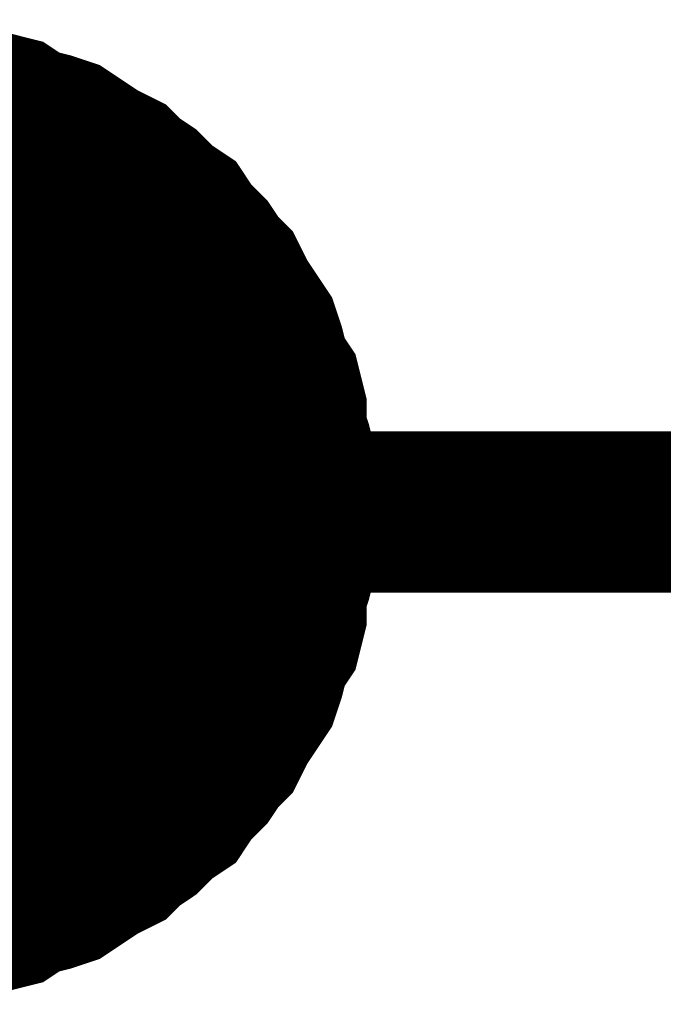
# Model space of a CAD drawing. Extents: x 0 to 17, y 0 to 11.
# Tile 6 of 49: x 3.21 to 3.2571, y 8.0639 to 8.1359. Entities that reach past the tile are written whole.
import ezdxf

# ---------------------------------------------------------------- set-up
doc = ezdxf.new("R2010")
doc.units = 0
doc.layers.add('SHEET', color=255, linetype='CONTINUOUS')

msp = doc.modelspace()

# ---------------------------------------------------------------- linework, layer by layer
at = {"layer": 'SHEET'}
for points, const_width in [([(3.20334, 8.130004), (3.204925, 8.129608), (3.206113, 8.129212), (3.207697, 8.129212), (3.209281, 8.128816), (3.210469, 8.128024), (3.212053, 8.127628), (3.213241, 8.127232), (3.214429, 8.12644), (3.215617, 8.125648), (3.217201, 8.124856), (3.217993, 8.124064), (3.219181, 8.123272), (3.220369, 8.122084), (3.221557, 8.121292), (3.222349, 8.120104), (3.223537, 8.118916), (3.224329, 8.117728), (3.225121, 8.116935), (3.225913, 8.115351), (3.226705, 8.114163), (3.227497, 8.112975), (3.227893, 8.111787), (3.228289, 8.110203), (3.229081, 8.109015), (3.229477, 8.107431), (3.229477, 8.105847), (3.229873, 8.104659), (3.230269, 8.103075), (3.230269, 8.10149), (3.230269, 8.099906)], 0.0118), ([(3.20334, 8.130004), (3.204925, 8.129608), (3.206113, 8.129212), (3.207697, 8.129212), (3.209281, 8.128816), (3.210469, 8.128024), (3.212053, 8.127628), (3.213241, 8.127232), (3.214429, 8.12644), (3.215617, 8.125648), (3.217201, 8.124856), (3.217993, 8.124064), (3.219181, 8.123272), (3.220369, 8.122084), (3.221557, 8.121292), (3.222349, 8.120104), (3.223537, 8.118916), (3.224329, 8.117728), (3.225121, 8.116935), (3.225913, 8.115351), (3.226705, 8.114163), (3.227497, 8.112975), (3.227893, 8.111787), (3.228289, 8.110203), (3.229081, 8.109015), (3.229477, 8.107431), (3.229477, 8.105847), (3.229873, 8.104659), (3.230269, 8.103075), (3.230269, 8.10149), (3.230269, 8.099906)], 0.0118), ([(3.20334, 8.130004), (3.204925, 8.129608), (3.206113, 8.129212), (3.207697, 8.129212), (3.209281, 8.128816), (3.210469, 8.128024), (3.212053, 8.127628), (3.213241, 8.127232), (3.214429, 8.12644), (3.215617, 8.125648), (3.217201, 8.124856), (3.217993, 8.124064), (3.219181, 8.123272), (3.220369, 8.122084), (3.221557, 8.121292), (3.222349, 8.120104), (3.223537, 8.118916), (3.224329, 8.117728), (3.225121, 8.116935), (3.225913, 8.115351), (3.226705, 8.114163), (3.227497, 8.112975), (3.227893, 8.111787), (3.228289, 8.110203), (3.229081, 8.109015), (3.229477, 8.107431), (3.229477, 8.105847), (3.229873, 8.104659), (3.230269, 8.103075), (3.230269, 8.10149), (3.230269, 8.099906)], 0.0118), ([(3.20334, 8.130004), (3.204925, 8.129608), (3.206113, 8.129212), (3.207697, 8.129212), (3.209281, 8.128816), (3.210469, 8.128024), (3.212053, 8.127628), (3.213241, 8.127232), (3.214429, 8.12644), (3.215617, 8.125648), (3.217201, 8.124856), (3.217993, 8.124064), (3.219181, 8.123272), (3.220369, 8.122084), (3.221557, 8.121292), (3.222349, 8.120104), (3.223537, 8.118916), (3.224329, 8.117728), (3.225121, 8.116935), (3.225913, 8.115351), (3.226705, 8.114163), (3.227497, 8.112975), (3.227893, 8.111787), (3.228289, 8.110203), (3.229081, 8.109015), (3.229477, 8.107431), (3.229477, 8.105847), (3.229873, 8.104659), (3.230269, 8.103075), (3.230269, 8.10149), (3.230269, 8.099906)], 0.0118), ([(3.20334, 8.130004), (3.204925, 8.129608), (3.206113, 8.129212), (3.207697, 8.129212), (3.209281, 8.128816), (3.210469, 8.128024), (3.212053, 8.127628), (3.213241, 8.127232), (3.214429, 8.12644), (3.215617, 8.125648), (3.217201, 8.124856), (3.217993, 8.124064), (3.219181, 8.123272), (3.220369, 8.122084), (3.221557, 8.121292), (3.222349, 8.120104), (3.223537, 8.118916), (3.224329, 8.117728), (3.225121, 8.116935), (3.225913, 8.115351), (3.226705, 8.114163), (3.227497, 8.112975), (3.227893, 8.111787), (3.228289, 8.110203), (3.229081, 8.109015), (3.229477, 8.107431), (3.229477, 8.105847), (3.229873, 8.104659), (3.230269, 8.103075), (3.230269, 8.10149), (3.230269, 8.099906)], 0.0118), ([(3.20334, 8.130004), (3.204925, 8.129608), (3.206113, 8.129212), (3.207697, 8.129212), (3.209281, 8.128816), (3.210469, 8.128024), (3.212053, 8.127628), (3.213241, 8.127232), (3.214429, 8.12644), (3.215617, 8.125648), (3.217201, 8.124856), (3.217993, 8.124064), (3.219181, 8.123272), (3.220369, 8.122084), (3.221557, 8.121292), (3.222349, 8.120104), (3.223537, 8.118916), (3.224329, 8.117728), (3.225121, 8.116935), (3.225913, 8.115351), (3.226705, 8.114163), (3.227497, 8.112975), (3.227893, 8.111787), (3.228289, 8.110203), (3.229081, 8.109015), (3.229477, 8.107431), (3.229477, 8.105847), (3.229873, 8.104659), (3.230269, 8.103075), (3.230269, 8.10149), (3.230269, 8.099906)], 0.0118), ([(3.20334, 8.130004), (3.204925, 8.129608), (3.206113, 8.129212), (3.207697, 8.129212), (3.209281, 8.128816), (3.210469, 8.128024), (3.212053, 8.127628), (3.213241, 8.127232), (3.214429, 8.12644), (3.215617, 8.125648), (3.217201, 8.124856), (3.217993, 8.124064), (3.219181, 8.123272), (3.220369, 8.122084), (3.221557, 8.121292), (3.222349, 8.120104), (3.223537, 8.118916), (3.224329, 8.117728), (3.225121, 8.116935), (3.225913, 8.115351), (3.226705, 8.114163), (3.227497, 8.112975), (3.227893, 8.111787), (3.228289, 8.110203), (3.229081, 8.109015), (3.229477, 8.107431), (3.229477, 8.105847), (3.229873, 8.104659), (3.230269, 8.103075), (3.230269, 8.10149), (3.230269, 8.099906)], 0.0118), ([(3.20334, 8.130004), (3.204925, 8.129608), (3.206113, 8.129212), (3.207697, 8.129212), (3.209281, 8.128816), (3.210469, 8.128024), (3.212053, 8.127628), (3.213241, 8.127232), (3.214429, 8.12644), (3.215617, 8.125648), (3.217201, 8.124856), (3.217993, 8.124064), (3.219181, 8.123272), (3.220369, 8.122084), (3.221557, 8.121292), (3.222349, 8.120104), (3.223537, 8.118916), (3.224329, 8.117728), (3.225121, 8.116935), (3.225913, 8.115351), (3.226705, 8.114163), (3.227497, 8.112975), (3.227893, 8.111787), (3.228289, 8.110203), (3.229081, 8.109015), (3.229477, 8.107431), (3.229477, 8.105847), (3.229873, 8.104659), (3.230269, 8.103075), (3.230269, 8.10149), (3.230269, 8.099906)], 0.0118), ([(3.20334, 8.130004), (3.204925, 8.129608), (3.206113, 8.129212), (3.207697, 8.129212), (3.209281, 8.128816), (3.210469, 8.128024), (3.212053, 8.127628), (3.213241, 8.127232), (3.214429, 8.12644), (3.215617, 8.125648), (3.217201, 8.124856), (3.217993, 8.124064), (3.219181, 8.123272), (3.220369, 8.122084), (3.221557, 8.121292), (3.222349, 8.120104), (3.223537, 8.118916), (3.224329, 8.117728), (3.225121, 8.116935), (3.225913, 8.115351), (3.226705, 8.114163), (3.227497, 8.112975), (3.227893, 8.111787), (3.228289, 8.110203), (3.229081, 8.109015), (3.229477, 8.107431), (3.229477, 8.105847), (3.229873, 8.104659), (3.230269, 8.103075), (3.230269, 8.10149), (3.230269, 8.099906)], 0.0118), ([(3.20334, 8.130004), (3.204925, 8.129608), (3.206113, 8.129212), (3.207697, 8.129212), (3.209281, 8.128816), (3.210469, 8.128024), (3.212053, 8.127628), (3.213241, 8.127232), (3.214429, 8.12644), (3.215617, 8.125648), (3.217201, 8.124856), (3.217993, 8.124064), (3.219181, 8.123272), (3.220369, 8.122084), (3.221557, 8.121292), (3.222349, 8.120104), (3.223537, 8.118916), (3.224329, 8.117728), (3.225121, 8.116935), (3.225913, 8.115351), (3.226705, 8.114163), (3.227497, 8.112975), (3.227893, 8.111787), (3.228289, 8.110203), (3.229081, 8.109015), (3.229477, 8.107431), (3.229477, 8.105847), (3.229873, 8.104659), (3.230269, 8.103075), (3.230269, 8.10149), (3.230269, 8.099906)], 0.0118), ([(3.20334, 8.130004), (3.204925, 8.129608), (3.206113, 8.129212), (3.207697, 8.129212), (3.209281, 8.128816), (3.210469, 8.128024), (3.212053, 8.127628), (3.213241, 8.127232), (3.214429, 8.12644), (3.215617, 8.125648), (3.217201, 8.124856), (3.217993, 8.124064), (3.219181, 8.123272), (3.220369, 8.122084), (3.221557, 8.121292), (3.222349, 8.120104), (3.223537, 8.118916), (3.224329, 8.117728), (3.225121, 8.116935), (3.225913, 8.115351), (3.226705, 8.114163), (3.227497, 8.112975), (3.227893, 8.111787), (3.228289, 8.110203), (3.229081, 8.109015), (3.229477, 8.107431), (3.229477, 8.105847), (3.229873, 8.104659), (3.230269, 8.103075), (3.230269, 8.10149), (3.230269, 8.099906)], 0.0118), ([(3.207697, 8.129212), (3.209281, 8.128816), (3.210469, 8.128024), (3.212053, 8.127628), (3.213241, 8.127232), (3.214429, 8.12644), (3.215617, 8.125648), (3.217201, 8.124856), (3.217993, 8.124064), (3.219181, 8.123272), (3.220369, 8.122084), (3.221557, 8.121292), (3.222349, 8.120104), (3.223537, 8.118916), (3.224329, 8.117728), (3.225121, 8.116935), (3.225913, 8.115351), (3.226705, 8.114163), (3.227497, 8.112975), (3.227893, 8.111787), (3.228289, 8.110203), (3.229081, 8.109015), (3.229477, 8.107431), (3.229477, 8.105847), (3.229873, 8.104659), (3.230269, 8.103075), (3.230269, 8.10149), (3.230269, 8.099906)], 0.0039), ([(3.207697, 8.129212), (3.209281, 8.128816), (3.210469, 8.128024), (3.212053, 8.127628), (3.213241, 8.127232), (3.214429, 8.12644), (3.215617, 8.125648), (3.217201, 8.124856), (3.217993, 8.124064), (3.219181, 8.123272), (3.220369, 8.122084), (3.221557, 8.121292), (3.222349, 8.120104), (3.223537, 8.118916), (3.224329, 8.117728), (3.225121, 8.116935), (3.225913, 8.115351), (3.226705, 8.114163), (3.227497, 8.112975), (3.227893, 8.111787), (3.228289, 8.110203), (3.229081, 8.109015), (3.229477, 8.107431), (3.229477, 8.105847), (3.229873, 8.104659), (3.230269, 8.103075), (3.230269, 8.10149), (3.230269, 8.099906)], 0.0039), ([(3.207697, 8.129212), (3.209281, 8.128816), (3.210469, 8.128024), (3.212053, 8.127628), (3.213241, 8.127232), (3.214429, 8.12644), (3.215617, 8.125648), (3.217201, 8.124856), (3.217993, 8.124064), (3.219181, 8.123272), (3.220369, 8.122084), (3.221557, 8.121292), (3.222349, 8.120104), (3.223537, 8.118916), (3.224329, 8.117728), (3.225121, 8.116935), (3.225913, 8.115351), (3.226705, 8.114163), (3.227497, 8.112975), (3.227893, 8.111787), (3.228289, 8.110203), (3.229081, 8.109015), (3.229477, 8.107431), (3.229477, 8.105847), (3.229873, 8.104659), (3.230269, 8.103075), (3.230269, 8.10149), (3.230269, 8.099906)], 0.0039), ([(3.207697, 8.129212), (3.209281, 8.128816), (3.210469, 8.128024), (3.212053, 8.127628), (3.213241, 8.127232), (3.214429, 8.12644), (3.215617, 8.125648), (3.217201, 8.124856), (3.217993, 8.124064), (3.219181, 8.123272), (3.220369, 8.122084), (3.221557, 8.121292), (3.222349, 8.120104), (3.223537, 8.118916), (3.224329, 8.117728), (3.225121, 8.116935), (3.225913, 8.115351), (3.226705, 8.114163), (3.227497, 8.112975), (3.227893, 8.111787), (3.228289, 8.110203), (3.229081, 8.109015), (3.229477, 8.107431), (3.229477, 8.105847), (3.229873, 8.104659), (3.230269, 8.103075), (3.230269, 8.10149), (3.230269, 8.099906)], 0.0039), ([(3.207697, 8.129212), (3.209281, 8.128816), (3.210469, 8.128024), (3.212053, 8.127628), (3.213241, 8.127232), (3.214429, 8.12644), (3.215617, 8.125648), (3.217201, 8.124856), (3.217993, 8.124064), (3.219181, 8.123272), (3.220369, 8.122084), (3.221557, 8.121292), (3.222349, 8.120104), (3.223537, 8.118916), (3.224329, 8.117728), (3.225121, 8.116935), (3.225913, 8.115351), (3.226705, 8.114163), (3.227497, 8.112975), (3.227893, 8.111787), (3.228289, 8.110203), (3.229081, 8.109015), (3.229477, 8.107431), (3.229477, 8.105847), (3.229873, 8.104659), (3.230269, 8.103075), (3.230269, 8.10149), (3.230269, 8.099906)], 0.0039), ([(3.207697, 8.129212), (3.209281, 8.128816), (3.210469, 8.128024), (3.212053, 8.127628), (3.213241, 8.127232), (3.214429, 8.12644), (3.215617, 8.125648), (3.217201, 8.124856), (3.217993, 8.124064), (3.219181, 8.123272), (3.220369, 8.122084), (3.221557, 8.121292), (3.222349, 8.120104), (3.223537, 8.118916), (3.224329, 8.117728), (3.225121, 8.116935), (3.225913, 8.115351), (3.226705, 8.114163), (3.227497, 8.112975), (3.227893, 8.111787), (3.228289, 8.110203), (3.229081, 8.109015), (3.229477, 8.107431), (3.229477, 8.105847), (3.229873, 8.104659), (3.230269, 8.103075), (3.230269, 8.10149), (3.230269, 8.099906)], 0.0039), ([(3.207697, 8.129212), (3.209281, 8.128816), (3.210469, 8.128024), (3.212053, 8.127628), (3.213241, 8.127232), (3.214429, 8.12644), (3.215617, 8.125648), (3.217201, 8.124856), (3.217993, 8.124064), (3.219181, 8.123272), (3.220369, 8.122084), (3.221557, 8.121292), (3.222349, 8.120104), (3.223537, 8.118916), (3.224329, 8.117728), (3.225121, 8.116935), (3.225913, 8.115351), (3.226705, 8.114163), (3.227497, 8.112975), (3.227893, 8.111787), (3.228289, 8.110203), (3.229081, 8.109015), (3.229477, 8.107431), (3.229477, 8.105847), (3.229873, 8.104659), (3.230269, 8.103075), (3.230269, 8.10149), (3.230269, 8.099906)], 0.0039), ([(3.207697, 8.129212), (3.209281, 8.128816), (3.210469, 8.128024), (3.212053, 8.127628), (3.213241, 8.127232), (3.214429, 8.12644), (3.215617, 8.125648), (3.217201, 8.124856), (3.217993, 8.124064), (3.219181, 8.123272), (3.220369, 8.122084), (3.221557, 8.121292), (3.222349, 8.120104), (3.223537, 8.118916), (3.224329, 8.117728), (3.225121, 8.116935), (3.225913, 8.115351), (3.226705, 8.114163), (3.227497, 8.112975), (3.227893, 8.111787), (3.228289, 8.110203), (3.229081, 8.109015), (3.229477, 8.107431), (3.229477, 8.105847), (3.229873, 8.104659), (3.230269, 8.103075), (3.230269, 8.10149), (3.230269, 8.099906)], 0.0039), ([(3.207697, 8.129212), (3.209281, 8.128816), (3.210469, 8.128024), (3.212053, 8.127628), (3.213241, 8.127232), (3.214429, 8.12644), (3.215617, 8.125648), (3.217201, 8.124856), (3.217993, 8.124064), (3.219181, 8.123272), (3.220369, 8.122084), (3.221557, 8.121292), (3.222349, 8.120104), (3.223537, 8.118916), (3.224329, 8.117728), (3.225121, 8.116935), (3.225913, 8.115351), (3.226705, 8.114163), (3.227497, 8.112975), (3.227893, 8.111787), (3.228289, 8.110203), (3.229081, 8.109015), (3.229477, 8.107431), (3.229477, 8.105847), (3.229873, 8.104659), (3.230269, 8.103075), (3.230269, 8.10149), (3.230269, 8.099906)], 0.0039), ([(3.207697, 8.129212), (3.209281, 8.128816), (3.210469, 8.128024), (3.212053, 8.127628), (3.213241, 8.127232), (3.214429, 8.12644), (3.215617, 8.125648), (3.217201, 8.124856), (3.217993, 8.124064), (3.219181, 8.123272), (3.220369, 8.122084), (3.221557, 8.121292), (3.222349, 8.120104), (3.223537, 8.118916), (3.224329, 8.117728), (3.225121, 8.116935), (3.225913, 8.115351), (3.226705, 8.114163), (3.227497, 8.112975), (3.227893, 8.111787), (3.228289, 8.110203), (3.229081, 8.109015), (3.229477, 8.107431), (3.229477, 8.105847), (3.229873, 8.104659), (3.230269, 8.103075), (3.230269, 8.10149), (3.230269, 8.099906)], 0.0039), ([(3.207697, 8.129212), (3.209281, 8.128816), (3.210469, 8.128024), (3.212053, 8.127628), (3.213241, 8.127232), (3.214429, 8.12644), (3.215617, 8.125648), (3.217201, 8.124856), (3.217993, 8.124064), (3.219181, 8.123272), (3.220369, 8.122084), (3.221557, 8.121292), (3.222349, 8.120104), (3.223537, 8.118916), (3.224329, 8.117728), (3.225121, 8.116935), (3.225913, 8.115351), (3.226705, 8.114163), (3.227497, 8.112975), (3.227893, 8.111787), (3.228289, 8.110203), (3.229081, 8.109015), (3.229477, 8.107431), (3.229477, 8.105847), (3.229873, 8.104659), (3.230269, 8.103075), (3.230269, 8.10149), (3.230269, 8.099906)], 0.0039), ([(3.400554, 8.099906), (3.200172, 8.099906)], 0.0118), ([(3.230269, 8.099906), (3.230269, 8.098322), (3.230269, 8.096738), (3.229873, 8.095154), (3.229477, 8.093966), (3.229477, 8.092382), (3.229081, 8.090798), (3.228289, 8.08961), (3.227893, 8.088026), (3.227497, 8.086838), (3.226705, 8.085649), (3.225913, 8.084461), (3.225121, 8.082877), (3.224329, 8.082085), (3.223537, 8.080897), (3.222349, 8.079709), (3.221557, 8.078521), (3.220369, 8.077729), (3.219181, 8.076541), (3.217993, 8.075749), (3.217201, 8.074957), (3.215617, 8.074165), (3.214429, 8.073373), (3.213241, 8.072581), (3.212053, 8.072185), (3.210469, 8.071789), (3.209281, 8.070997), (3.207697, 8.070601), (3.206113, 8.070601), (3.204925, 8.070204), (3.20334, 8.069808)], 0.0118), ([(3.230269, 8.099906), (3.230269, 8.098322), (3.230269, 8.096738), (3.229873, 8.095154), (3.229477, 8.093966), (3.229477, 8.092382), (3.229081, 8.090798), (3.228289, 8.08961), (3.227893, 8.088026), (3.227497, 8.086838), (3.226705, 8.085649), (3.225913, 8.084461), (3.225121, 8.082877), (3.224329, 8.082085), (3.223537, 8.080897), (3.222349, 8.079709), (3.221557, 8.078521), (3.220369, 8.077729), (3.219181, 8.076541), (3.217993, 8.075749), (3.217201, 8.074957), (3.215617, 8.074165), (3.214429, 8.073373), (3.213241, 8.072581), (3.212053, 8.072185), (3.210469, 8.071789), (3.209281, 8.070997), (3.207697, 8.070601), (3.206113, 8.070601), (3.204925, 8.070204), (3.20334, 8.069808)], 0.0118), ([(3.230269, 8.099906), (3.230269, 8.098322), (3.230269, 8.096738), (3.229873, 8.095154), (3.229477, 8.093966), (3.229477, 8.092382), (3.229081, 8.090798), (3.228289, 8.08961), (3.227893, 8.088026), (3.227497, 8.086838), (3.226705, 8.085649), (3.225913, 8.084461), (3.225121, 8.082877), (3.224329, 8.082085), (3.223537, 8.080897), (3.222349, 8.079709), (3.221557, 8.078521), (3.220369, 8.077729), (3.219181, 8.076541), (3.217993, 8.075749), (3.217201, 8.074957), (3.215617, 8.074165), (3.214429, 8.073373), (3.213241, 8.072581), (3.212053, 8.072185), (3.210469, 8.071789), (3.209281, 8.070997), (3.207697, 8.070601), (3.206113, 8.070601), (3.204925, 8.070204), (3.20334, 8.069808)], 0.0118), ([(3.230269, 8.099906), (3.230269, 8.098322), (3.230269, 8.096738), (3.229873, 8.095154), (3.229477, 8.093966), (3.229477, 8.092382), (3.229081, 8.090798), (3.228289, 8.08961), (3.227893, 8.088026), (3.227497, 8.086838), (3.226705, 8.085649), (3.225913, 8.084461), (3.225121, 8.082877), (3.224329, 8.082085), (3.223537, 8.080897), (3.222349, 8.079709), (3.221557, 8.078521), (3.220369, 8.077729), (3.219181, 8.076541), (3.217993, 8.075749), (3.217201, 8.074957), (3.215617, 8.074165), (3.214429, 8.073373), (3.213241, 8.072581), (3.212053, 8.072185), (3.210469, 8.071789), (3.209281, 8.070997), (3.207697, 8.070601), (3.206113, 8.070601), (3.204925, 8.070204), (3.20334, 8.069808)], 0.0118), ([(3.230269, 8.099906), (3.230269, 8.098322), (3.230269, 8.096738), (3.229873, 8.095154), (3.229477, 8.093966), (3.229477, 8.092382), (3.229081, 8.090798), (3.228289, 8.08961), (3.227893, 8.088026), (3.227497, 8.086838), (3.226705, 8.085649), (3.225913, 8.084461), (3.225121, 8.082877), (3.224329, 8.082085), (3.223537, 8.080897), (3.222349, 8.079709), (3.221557, 8.078521), (3.220369, 8.077729), (3.219181, 8.076541), (3.217993, 8.075749), (3.217201, 8.074957), (3.215617, 8.074165), (3.214429, 8.073373), (3.213241, 8.072581), (3.212053, 8.072185), (3.210469, 8.071789), (3.209281, 8.070997), (3.207697, 8.070601), (3.206113, 8.070601), (3.204925, 8.070204), (3.20334, 8.069808)], 0.0118), ([(3.230269, 8.099906), (3.230269, 8.098322), (3.230269, 8.096738), (3.229873, 8.095154), (3.229477, 8.093966), (3.229477, 8.092382), (3.229081, 8.090798), (3.228289, 8.08961), (3.227893, 8.088026), (3.227497, 8.086838), (3.226705, 8.085649), (3.225913, 8.084461), (3.225121, 8.082877), (3.224329, 8.082085), (3.223537, 8.080897), (3.222349, 8.079709), (3.221557, 8.078521), (3.220369, 8.077729), (3.219181, 8.076541), (3.217993, 8.075749), (3.217201, 8.074957), (3.215617, 8.074165), (3.214429, 8.073373), (3.213241, 8.072581), (3.212053, 8.072185), (3.210469, 8.071789), (3.209281, 8.070997), (3.207697, 8.070601), (3.206113, 8.070601), (3.204925, 8.070204), (3.20334, 8.069808)], 0.0118), ([(3.230269, 8.099906), (3.230269, 8.098322), (3.230269, 8.096738), (3.229873, 8.095154), (3.229477, 8.093966), (3.229477, 8.092382), (3.229081, 8.090798), (3.228289, 8.08961), (3.227893, 8.088026), (3.227497, 8.086838), (3.226705, 8.085649), (3.225913, 8.084461), (3.225121, 8.082877), (3.224329, 8.082085), (3.223537, 8.080897), (3.222349, 8.079709), (3.221557, 8.078521), (3.220369, 8.077729), (3.219181, 8.076541), (3.217993, 8.075749), (3.217201, 8.074957), (3.215617, 8.074165), (3.214429, 8.073373), (3.213241, 8.072581), (3.212053, 8.072185), (3.210469, 8.071789), (3.209281, 8.070997), (3.207697, 8.070601), (3.206113, 8.070601), (3.204925, 8.070204), (3.20334, 8.069808)], 0.0118), ([(3.230269, 8.099906), (3.230269, 8.098322), (3.230269, 8.096738), (3.229873, 8.095154), (3.229477, 8.093966), (3.229477, 8.092382), (3.229081, 8.090798), (3.228289, 8.08961), (3.227893, 8.088026), (3.227497, 8.086838), (3.226705, 8.085649), (3.225913, 8.084461), (3.225121, 8.082877), (3.224329, 8.082085), (3.223537, 8.080897), (3.222349, 8.079709), (3.221557, 8.078521), (3.220369, 8.077729), (3.219181, 8.076541), (3.217993, 8.075749), (3.217201, 8.074957), (3.215617, 8.074165), (3.214429, 8.073373), (3.213241, 8.072581), (3.212053, 8.072185), (3.210469, 8.071789), (3.209281, 8.070997), (3.207697, 8.070601), (3.206113, 8.070601), (3.204925, 8.070204), (3.20334, 8.069808)], 0.0118), ([(3.230269, 8.099906), (3.230269, 8.098322), (3.230269, 8.096738), (3.229873, 8.095154), (3.229477, 8.093966), (3.229477, 8.092382), (3.229081, 8.090798), (3.228289, 8.08961), (3.227893, 8.088026), (3.227497, 8.086838), (3.226705, 8.085649), (3.225913, 8.084461), (3.225121, 8.082877), (3.224329, 8.082085), (3.223537, 8.080897), (3.222349, 8.079709), (3.221557, 8.078521), (3.220369, 8.077729), (3.219181, 8.076541), (3.217993, 8.075749), (3.217201, 8.074957), (3.215617, 8.074165), (3.214429, 8.073373), (3.213241, 8.072581), (3.212053, 8.072185), (3.210469, 8.071789), (3.209281, 8.070997), (3.207697, 8.070601), (3.206113, 8.070601), (3.204925, 8.070204), (3.20334, 8.069808)], 0.0118), ([(3.230269, 8.099906), (3.230269, 8.098322), (3.230269, 8.096738), (3.229873, 8.095154), (3.229477, 8.093966), (3.229477, 8.092382), (3.229081, 8.090798), (3.228289, 8.08961), (3.227893, 8.088026), (3.227497, 8.086838), (3.226705, 8.085649), (3.225913, 8.084461), (3.225121, 8.082877), (3.224329, 8.082085), (3.223537, 8.080897), (3.222349, 8.079709), (3.221557, 8.078521), (3.220369, 8.077729), (3.219181, 8.076541), (3.217993, 8.075749), (3.217201, 8.074957), (3.215617, 8.074165), (3.214429, 8.073373), (3.213241, 8.072581), (3.212053, 8.072185), (3.210469, 8.071789), (3.209281, 8.070997), (3.207697, 8.070601), (3.206113, 8.070601), (3.204925, 8.070204), (3.20334, 8.069808)], 0.0118), ([(3.230269, 8.099906), (3.230269, 8.098322), (3.230269, 8.096738), (3.229873, 8.095154), (3.229477, 8.093966), (3.229477, 8.092382), (3.229081, 8.090798), (3.228289, 8.08961), (3.227893, 8.088026), (3.227497, 8.086838), (3.226705, 8.085649), (3.225913, 8.084461), (3.225121, 8.082877), (3.224329, 8.082085), (3.223537, 8.080897), (3.222349, 8.079709), (3.221557, 8.078521), (3.220369, 8.077729), (3.219181, 8.076541), (3.217993, 8.075749), (3.217201, 8.074957), (3.215617, 8.074165), (3.214429, 8.073373), (3.213241, 8.072581), (3.212053, 8.072185), (3.210469, 8.071789), (3.209281, 8.070997), (3.207697, 8.070601), (3.206113, 8.070601), (3.204925, 8.070204), (3.20334, 8.069808)], 0.0118), ([(3.230269, 8.099906), (3.230269, 8.099906), (3.230269, 8.099906), (3.230269, 8.099906), (3.230269, 8.099906), (3.230269, 8.099906), (3.230269, 8.099906), (3.230269, 8.099906), (3.230269, 8.099906), (3.230269, 8.099906), (3.230269, 8.099906), (3.230269, 8.099906), (3.230269, 8.099906), (3.230269, 8.099906), (3.230269, 8.099906), (3.230269, 8.099906), (3.230269, 8.099906), (3.230269, 8.099906), (3.230269, 8.099906), (3.230269, 8.099906), (3.230269, 8.099906), (3.230269, 8.099906), (3.230269, 8.099906), (3.230269, 8.099906), (3.230269, 8.099906), (3.230269, 8.099906), (3.230269, 8.099906), (3.230269, 8.099906), (3.230269, 8.099906), (3.230269, 8.099906), (3.230269, 8.099906), (3.230269, 8.099906), (3.230269, 8.099906)], 0.0118), ([(3.230269, 8.099906), (3.230269, 8.099906)], 0.0118), ([(3.230269, 8.099906), (3.230269, 8.099906), (3.230269, 8.099906), (3.230269, 8.099906), (3.230269, 8.099906), (3.230269, 8.099906), (3.230269, 8.099906), (3.230269, 8.099906), (3.230269, 8.099906), (3.230269, 8.099906), (3.230269, 8.099906), (3.230269, 8.099906), (3.230269, 8.099906), (3.230269, 8.099906), (3.230269, 8.099906), (3.230269, 8.099906), (3.230269, 8.099906), (3.230269, 8.099906), (3.230269, 8.099906), (3.230269, 8.099906), (3.230269, 8.099906), (3.230269, 8.099906), (3.230269, 8.099906), (3.230269, 8.099906), (3.230269, 8.099906), (3.230269, 8.099906), (3.230269, 8.099906), (3.230269, 8.099906), (3.230269, 8.099906), (3.230269, 8.099906), (3.230269, 8.099906), (3.230269, 8.099906), (3.230269, 8.099906)], 0.0118), ([(3.230269, 8.099906), (3.230269, 8.099906)], 0.0118), ([(3.230269, 8.099906), (3.230269, 8.099906), (3.230269, 8.099906), (3.230269, 8.099906), (3.230269, 8.099906), (3.230269, 8.099906), (3.230269, 8.099906), (3.230269, 8.099906), (3.230269, 8.099906), (3.230269, 8.099906), (3.230269, 8.099906), (3.230269, 8.099906), (3.230269, 8.099906), (3.230269, 8.099906), (3.230269, 8.099906), (3.230269, 8.099906), (3.230269, 8.099906), (3.230269, 8.099906), (3.230269, 8.099906), (3.230269, 8.099906), (3.230269, 8.099906), (3.230269, 8.099906), (3.230269, 8.099906), (3.230269, 8.099906), (3.230269, 8.099906), (3.230269, 8.099906), (3.230269, 8.099906), (3.230269, 8.099906), (3.230269, 8.099906), (3.230269, 8.099906), (3.230269, 8.099906), (3.230269, 8.099906), (3.230269, 8.099906)], 0.0118), ([(3.230269, 8.099906), (3.230269, 8.099906)], 0.0118), ([(3.230269, 8.099906), (3.230269, 8.099906), (3.230269, 8.099906), (3.230269, 8.099906), (3.230269, 8.099906), (3.230269, 8.099906), (3.230269, 8.099906), (3.230269, 8.099906), (3.230269, 8.099906), (3.230269, 8.099906), (3.230269, 8.099906), (3.230269, 8.099906), (3.230269, 8.099906), (3.230269, 8.099906), (3.230269, 8.099906), (3.230269, 8.099906), (3.230269, 8.099906), (3.230269, 8.099906), (3.230269, 8.099906), (3.230269, 8.099906), (3.230269, 8.099906), (3.230269, 8.099906), (3.230269, 8.099906), (3.230269, 8.099906), (3.230269, 8.099906), (3.230269, 8.099906), (3.230269, 8.099906), (3.230269, 8.099906), (3.230269, 8.099906), (3.230269, 8.099906), (3.230269, 8.099906), (3.230269, 8.099906), (3.230269, 8.099906)], 0.0118), ([(3.230269, 8.099906), (3.230269, 8.099906)], 0.0118), ([(3.230269, 8.099906), (3.230269, 8.099906), (3.230269, 8.099906), (3.230269, 8.099906), (3.230269, 8.099906), (3.230269, 8.099906), (3.230269, 8.099906), (3.230269, 8.099906), (3.230269, 8.099906), (3.230269, 8.099906), (3.230269, 8.099906), (3.230269, 8.099906), (3.230269, 8.099906), (3.230269, 8.099906), (3.230269, 8.099906), (3.230269, 8.099906), (3.230269, 8.099906), (3.230269, 8.099906), (3.230269, 8.099906), (3.230269, 8.099906), (3.230269, 8.099906), (3.230269, 8.099906), (3.230269, 8.099906), (3.230269, 8.099906), (3.230269, 8.099906), (3.230269, 8.099906), (3.230269, 8.099906), (3.230269, 8.099906), (3.230269, 8.099906), (3.230269, 8.099906), (3.230269, 8.099906), (3.230269, 8.099906), (3.230269, 8.099906)], 0.0118), ([(3.230269, 8.099906), (3.230269, 8.099906)], 0.0118), ([(3.230269, 8.099906), (3.230269, 8.099906), (3.230269, 8.099906), (3.230269, 8.099906), (3.230269, 8.099906), (3.230269, 8.099906), (3.230269, 8.099906), (3.230269, 8.099906), (3.230269, 8.099906), (3.230269, 8.099906), (3.230269, 8.099906), (3.230269, 8.099906), (3.230269, 8.099906), (3.230269, 8.099906), (3.230269, 8.099906), (3.230269, 8.099906), (3.230269, 8.099906), (3.230269, 8.099906), (3.230269, 8.099906), (3.230269, 8.099906), (3.230269, 8.099906), (3.230269, 8.099906), (3.230269, 8.099906), (3.230269, 8.099906), (3.230269, 8.099906), (3.230269, 8.099906), (3.230269, 8.099906), (3.230269, 8.099906), (3.230269, 8.099906), (3.230269, 8.099906), (3.230269, 8.099906), (3.230269, 8.099906), (3.230269, 8.099906)], 0.0118), ([(3.230269, 8.099906), (3.230269, 8.099906)], 0.0118), ([(3.230269, 8.099906), (3.230269, 8.099906), (3.230269, 8.099906), (3.230269, 8.099906), (3.230269, 8.099906), (3.230269, 8.099906), (3.230269, 8.099906), (3.230269, 8.099906), (3.230269, 8.099906), (3.230269, 8.099906), (3.230269, 8.099906), (3.230269, 8.099906), (3.230269, 8.099906), (3.230269, 8.099906), (3.230269, 8.099906), (3.230269, 8.099906), (3.230269, 8.099906), (3.230269, 8.099906), (3.230269, 8.099906), (3.230269, 8.099906), (3.230269, 8.099906), (3.230269, 8.099906), (3.230269, 8.099906), (3.230269, 8.099906), (3.230269, 8.099906), (3.230269, 8.099906), (3.230269, 8.099906), (3.230269, 8.099906), (3.230269, 8.099906), (3.230269, 8.099906), (3.230269, 8.099906), (3.230269, 8.099906), (3.230269, 8.099906)], 0.0118), ([(3.230269, 8.099906), (3.230269, 8.099906)], 0.0118), ([(3.230269, 8.099906), (3.230269, 8.099906), (3.230269, 8.099906), (3.230269, 8.099906), (3.230269, 8.099906), (3.230269, 8.099906), (3.230269, 8.099906), (3.230269, 8.099906), (3.230269, 8.099906), (3.230269, 8.099906), (3.230269, 8.099906), (3.230269, 8.099906), (3.230269, 8.099906), (3.230269, 8.099906), (3.230269, 8.099906), (3.230269, 8.099906), (3.230269, 8.099906), (3.230269, 8.099906), (3.230269, 8.099906), (3.230269, 8.099906), (3.230269, 8.099906), (3.230269, 8.099906), (3.230269, 8.099906), (3.230269, 8.099906), (3.230269, 8.099906), (3.230269, 8.099906), (3.230269, 8.099906), (3.230269, 8.099906), (3.230269, 8.099906), (3.230269, 8.099906), (3.230269, 8.099906), (3.230269, 8.099906), (3.230269, 8.099906)], 0.0118), ([(3.230269, 8.099906), (3.230269, 8.099906)], 0.0118), ([(3.230269, 8.099906), (3.230269, 8.099906), (3.230269, 8.099906), (3.230269, 8.099906), (3.230269, 8.099906), (3.230269, 8.099906), (3.230269, 8.099906), (3.230269, 8.099906), (3.230269, 8.099906), (3.230269, 8.099906), (3.230269, 8.099906), (3.230269, 8.099906), (3.230269, 8.099906), (3.230269, 8.099906), (3.230269, 8.099906), (3.230269, 8.099906), (3.230269, 8.099906), (3.230269, 8.099906), (3.230269, 8.099906), (3.230269, 8.099906), (3.230269, 8.099906), (3.230269, 8.099906), (3.230269, 8.099906), (3.230269, 8.099906), (3.230269, 8.099906), (3.230269, 8.099906), (3.230269, 8.099906), (3.230269, 8.099906), (3.230269, 8.099906), (3.230269, 8.099906), (3.230269, 8.099906), (3.230269, 8.099906), (3.230269, 8.099906)], 0.0118), ([(3.230269, 8.099906), (3.230269, 8.099906)], 0.0118), ([(3.230269, 8.099906), (3.230269, 8.099906), (3.230269, 8.099906), (3.230269, 8.099906), (3.230269, 8.099906), (3.230269, 8.099906), (3.230269, 8.099906), (3.230269, 8.099906), (3.230269, 8.099906), (3.230269, 8.099906), (3.230269, 8.099906), (3.230269, 8.099906), (3.230269, 8.099906), (3.230269, 8.099906), (3.230269, 8.099906), (3.230269, 8.099906), (3.230269, 8.099906), (3.230269, 8.099906), (3.230269, 8.099906), (3.230269, 8.099906), (3.230269, 8.099906), (3.230269, 8.099906), (3.230269, 8.099906), (3.230269, 8.099906), (3.230269, 8.099906), (3.230269, 8.099906), (3.230269, 8.099906), (3.230269, 8.099906), (3.230269, 8.099906), (3.230269, 8.099906), (3.230269, 8.099906), (3.230269, 8.099906), (3.230269, 8.099906)], 0.0118), ([(3.230269, 8.099906), (3.230269, 8.099906)], 0.0118), ([(3.230269, 8.099906), (3.230269, 8.099906), (3.230269, 8.099906), (3.230269, 8.099906), (3.230269, 8.099906), (3.230269, 8.099906), (3.230269, 8.099906), (3.230269, 8.099906), (3.230269, 8.099906), (3.230269, 8.099906), (3.230269, 8.099906), (3.230269, 8.099906), (3.230269, 8.099906), (3.230269, 8.099906), (3.230269, 8.099906), (3.230269, 8.099906), (3.230269, 8.099906), (3.230269, 8.099906), (3.230269, 8.099906), (3.230269, 8.099906), (3.230269, 8.099906), (3.230269, 8.099906), (3.230269, 8.099906), (3.230269, 8.099906), (3.230269, 8.099906), (3.230269, 8.099906), (3.230269, 8.099906), (3.230269, 8.099906), (3.230269, 8.099906), (3.230269, 8.099906), (3.230269, 8.099906), (3.230269, 8.099906), (3.230269, 8.099906)], 0.0118), ([(3.230269, 8.099906), (3.230269, 8.099906)], 0.0118), ([(3.230269, 8.099906), (3.230269, 8.098322), (3.230269, 8.096738), (3.229873, 8.095154), (3.229477, 8.093966), (3.229477, 8.092382), (3.229081, 8.090798), (3.228289, 8.08961), (3.227893, 8.088026), (3.227497, 8.086838), (3.226705, 8.085649), (3.225913, 8.084461), (3.225121, 8.082877), (3.224329, 8.082085), (3.223537, 8.080897), (3.222349, 8.079709), (3.221557, 8.078521), (3.220369, 8.077729), (3.219181, 8.076541), (3.217993, 8.075749), (3.217201, 8.074957), (3.215617, 8.074165), (3.214429, 8.073373), (3.213241, 8.072581), (3.212053, 8.072185), (3.210469, 8.071789), (3.209281, 8.070997), (3.207697, 8.070601)], 0.0039), ([(3.230269, 8.099906), (3.230269, 8.098322), (3.230269, 8.096738), (3.229873, 8.095154), (3.229477, 8.093966), (3.229477, 8.092382), (3.229081, 8.090798), (3.228289, 8.08961), (3.227893, 8.088026), (3.227497, 8.086838), (3.226705, 8.085649), (3.225913, 8.084461), (3.225121, 8.082877), (3.224329, 8.082085), (3.223537, 8.080897), (3.222349, 8.079709), (3.221557, 8.078521), (3.220369, 8.077729), (3.219181, 8.076541), (3.217993, 8.075749), (3.217201, 8.074957), (3.215617, 8.074165), (3.214429, 8.073373), (3.213241, 8.072581), (3.212053, 8.072185), (3.210469, 8.071789), (3.209281, 8.070997), (3.207697, 8.070601)], 0.0039), ([(3.230269, 8.099906), (3.230269, 8.098322), (3.230269, 8.096738), (3.229873, 8.095154), (3.229477, 8.093966), (3.229477, 8.092382), (3.229081, 8.090798), (3.228289, 8.08961), (3.227893, 8.088026), (3.227497, 8.086838), (3.226705, 8.085649), (3.225913, 8.084461), (3.225121, 8.082877), (3.224329, 8.082085), (3.223537, 8.080897), (3.222349, 8.079709), (3.221557, 8.078521), (3.220369, 8.077729), (3.219181, 8.076541), (3.217993, 8.075749), (3.217201, 8.074957), (3.215617, 8.074165), (3.214429, 8.073373), (3.213241, 8.072581), (3.212053, 8.072185), (3.210469, 8.071789), (3.209281, 8.070997), (3.207697, 8.070601)], 0.0039), ([(3.230269, 8.099906), (3.230269, 8.098322), (3.230269, 8.096738), (3.229873, 8.095154), (3.229477, 8.093966), (3.229477, 8.092382), (3.229081, 8.090798), (3.228289, 8.08961), (3.227893, 8.088026), (3.227497, 8.086838), (3.226705, 8.085649), (3.225913, 8.084461), (3.225121, 8.082877), (3.224329, 8.082085), (3.223537, 8.080897), (3.222349, 8.079709), (3.221557, 8.078521), (3.220369, 8.077729), (3.219181, 8.076541), (3.217993, 8.075749), (3.217201, 8.074957), (3.215617, 8.074165), (3.214429, 8.073373), (3.213241, 8.072581), (3.212053, 8.072185), (3.210469, 8.071789), (3.209281, 8.070997), (3.207697, 8.070601)], 0.0039), ([(3.230269, 8.099906), (3.230269, 8.098322), (3.230269, 8.096738), (3.229873, 8.095154), (3.229477, 8.093966), (3.229477, 8.092382), (3.229081, 8.090798), (3.228289, 8.08961), (3.227893, 8.088026), (3.227497, 8.086838), (3.226705, 8.085649), (3.225913, 8.084461), (3.225121, 8.082877), (3.224329, 8.082085), (3.223537, 8.080897), (3.222349, 8.079709), (3.221557, 8.078521), (3.220369, 8.077729), (3.219181, 8.076541), (3.217993, 8.075749), (3.217201, 8.074957), (3.215617, 8.074165), (3.214429, 8.073373), (3.213241, 8.072581), (3.212053, 8.072185), (3.210469, 8.071789), (3.209281, 8.070997), (3.207697, 8.070601)], 0.0039), ([(3.230269, 8.099906), (3.230269, 8.098322), (3.230269, 8.096738), (3.229873, 8.095154), (3.229477, 8.093966), (3.229477, 8.092382), (3.229081, 8.090798), (3.228289, 8.08961), (3.227893, 8.088026), (3.227497, 8.086838), (3.226705, 8.085649), (3.225913, 8.084461), (3.225121, 8.082877), (3.224329, 8.082085), (3.223537, 8.080897), (3.222349, 8.079709), (3.221557, 8.078521), (3.220369, 8.077729), (3.219181, 8.076541), (3.217993, 8.075749), (3.217201, 8.074957), (3.215617, 8.074165), (3.214429, 8.073373), (3.213241, 8.072581), (3.212053, 8.072185), (3.210469, 8.071789), (3.209281, 8.070997), (3.207697, 8.070601)], 0.0039), ([(3.230269, 8.099906), (3.230269, 8.098322), (3.230269, 8.096738), (3.229873, 8.095154), (3.229477, 8.093966), (3.229477, 8.092382), (3.229081, 8.090798), (3.228289, 8.08961), (3.227893, 8.088026), (3.227497, 8.086838), (3.226705, 8.085649), (3.225913, 8.084461), (3.225121, 8.082877), (3.224329, 8.082085), (3.223537, 8.080897), (3.222349, 8.079709), (3.221557, 8.078521), (3.220369, 8.077729), (3.219181, 8.076541), (3.217993, 8.075749), (3.217201, 8.074957), (3.215617, 8.074165), (3.214429, 8.073373), (3.213241, 8.072581), (3.212053, 8.072185), (3.210469, 8.071789), (3.209281, 8.070997), (3.207697, 8.070601)], 0.0039), ([(3.230269, 8.099906), (3.230269, 8.098322), (3.230269, 8.096738), (3.229873, 8.095154), (3.229477, 8.093966), (3.229477, 8.092382), (3.229081, 8.090798), (3.228289, 8.08961), (3.227893, 8.088026), (3.227497, 8.086838), (3.226705, 8.085649), (3.225913, 8.084461), (3.225121, 8.082877), (3.224329, 8.082085), (3.223537, 8.080897), (3.222349, 8.079709), (3.221557, 8.078521), (3.220369, 8.077729), (3.219181, 8.076541), (3.217993, 8.075749), (3.217201, 8.074957), (3.215617, 8.074165), (3.214429, 8.073373), (3.213241, 8.072581), (3.212053, 8.072185), (3.210469, 8.071789), (3.209281, 8.070997), (3.207697, 8.070601)], 0.0039), ([(3.230269, 8.099906), (3.230269, 8.098322), (3.230269, 8.096738), (3.229873, 8.095154), (3.229477, 8.093966), (3.229477, 8.092382), (3.229081, 8.090798), (3.228289, 8.08961), (3.227893, 8.088026), (3.227497, 8.086838), (3.226705, 8.085649), (3.225913, 8.084461), (3.225121, 8.082877), (3.224329, 8.082085), (3.223537, 8.080897), (3.222349, 8.079709), (3.221557, 8.078521), (3.220369, 8.077729), (3.219181, 8.076541), (3.217993, 8.075749), (3.217201, 8.074957), (3.215617, 8.074165), (3.214429, 8.073373), (3.213241, 8.072581), (3.212053, 8.072185), (3.210469, 8.071789), (3.209281, 8.070997), (3.207697, 8.070601)], 0.0039), ([(3.230269, 8.099906), (3.230269, 8.098322), (3.230269, 8.096738), (3.229873, 8.095154), (3.229477, 8.093966), (3.229477, 8.092382), (3.229081, 8.090798), (3.228289, 8.08961), (3.227893, 8.088026), (3.227497, 8.086838), (3.226705, 8.085649), (3.225913, 8.084461), (3.225121, 8.082877), (3.224329, 8.082085), (3.223537, 8.080897), (3.222349, 8.079709), (3.221557, 8.078521), (3.220369, 8.077729), (3.219181, 8.076541), (3.217993, 8.075749), (3.217201, 8.074957), (3.215617, 8.074165), (3.214429, 8.073373), (3.213241, 8.072581), (3.212053, 8.072185), (3.210469, 8.071789), (3.209281, 8.070997), (3.207697, 8.070601)], 0.0039), ([(3.230269, 8.099906), (3.230269, 8.098322), (3.230269, 8.096738), (3.229873, 8.095154), (3.229477, 8.093966), (3.229477, 8.092382), (3.229081, 8.090798), (3.228289, 8.08961), (3.227893, 8.088026), (3.227497, 8.086838), (3.226705, 8.085649), (3.225913, 8.084461), (3.225121, 8.082877), (3.224329, 8.082085), (3.223537, 8.080897), (3.222349, 8.079709), (3.221557, 8.078521), (3.220369, 8.077729), (3.219181, 8.076541), (3.217993, 8.075749), (3.217201, 8.074957), (3.215617, 8.074165), (3.214429, 8.073373), (3.213241, 8.072581), (3.212053, 8.072185), (3.210469, 8.071789), (3.209281, 8.070997), (3.207697, 8.070601)], 0.0039), ([(3.230269, 8.099906), (3.230269, 8.099906), (3.230269, 8.099906), (3.230269, 8.099906), (3.230269, 8.099906), (3.230269, 8.099906), (3.230269, 8.099906), (3.230269, 8.099906), (3.230269, 8.099906), (3.230269, 8.099906), (3.230269, 8.099906), (3.230269, 8.099906), (3.230269, 8.099906), (3.230269, 8.099906), (3.230269, 8.099906), (3.230269, 8.099906), (3.230269, 8.099906), (3.230269, 8.099906), (3.230269, 8.099906), (3.230269, 8.099906), (3.230269, 8.099906), (3.230269, 8.099906), (3.230269, 8.099906), (3.230269, 8.099906), (3.230269, 8.099906), (3.230269, 8.099906), (3.230269, 8.099906), (3.230269, 8.099906), (3.230269, 8.099906), (3.230269, 8.099906), (3.230269, 8.099906), (3.230269, 8.099906), (3.230269, 8.099906)], 0.0039), ([(3.230269, 8.099906), (3.230269, 8.099906)], 0.0039), ([(3.230269, 8.099906), (3.230269, 8.099906), (3.230269, 8.099906), (3.230269, 8.099906), (3.230269, 8.099906), (3.230269, 8.099906), (3.230269, 8.099906), (3.230269, 8.099906), (3.230269, 8.099906), (3.230269, 8.099906), (3.230269, 8.099906), (3.230269, 8.099906), (3.230269, 8.099906), (3.230269, 8.099906), (3.230269, 8.099906), (3.230269, 8.099906), (3.230269, 8.099906), (3.230269, 8.099906), (3.230269, 8.099906), (3.230269, 8.099906), (3.230269, 8.099906), (3.230269, 8.099906), (3.230269, 8.099906), (3.230269, 8.099906), (3.230269, 8.099906), (3.230269, 8.099906), (3.230269, 8.099906), (3.230269, 8.099906), (3.230269, 8.099906), (3.230269, 8.099906), (3.230269, 8.099906), (3.230269, 8.099906), (3.230269, 8.099906)], 0.0039), ([(3.230269, 8.099906), (3.230269, 8.099906)], 0.0039), ([(3.230269, 8.099906), (3.230269, 8.099906), (3.230269, 8.099906), (3.230269, 8.099906), (3.230269, 8.099906), (3.230269, 8.099906), (3.230269, 8.099906), (3.230269, 8.099906), (3.230269, 8.099906), (3.230269, 8.099906), (3.230269, 8.099906), (3.230269, 8.099906), (3.230269, 8.099906), (3.230269, 8.099906), (3.230269, 8.099906), (3.230269, 8.099906), (3.230269, 8.099906), (3.230269, 8.099906), (3.230269, 8.099906), (3.230269, 8.099906), (3.230269, 8.099906), (3.230269, 8.099906), (3.230269, 8.099906), (3.230269, 8.099906), (3.230269, 8.099906), (3.230269, 8.099906), (3.230269, 8.099906), (3.230269, 8.099906), (3.230269, 8.099906), (3.230269, 8.099906), (3.230269, 8.099906), (3.230269, 8.099906), (3.230269, 8.099906)], 0.0039), ([(3.230269, 8.099906), (3.230269, 8.099906)], 0.0039), ([(3.230269, 8.099906), (3.230269, 8.099906), (3.230269, 8.099906), (3.230269, 8.099906), (3.230269, 8.099906), (3.230269, 8.099906), (3.230269, 8.099906), (3.230269, 8.099906), (3.230269, 8.099906), (3.230269, 8.099906), (3.230269, 8.099906), (3.230269, 8.099906), (3.230269, 8.099906), (3.230269, 8.099906), (3.230269, 8.099906), (3.230269, 8.099906), (3.230269, 8.099906), (3.230269, 8.099906), (3.230269, 8.099906), (3.230269, 8.099906), (3.230269, 8.099906), (3.230269, 8.099906), (3.230269, 8.099906), (3.230269, 8.099906), (3.230269, 8.099906), (3.230269, 8.099906), (3.230269, 8.099906), (3.230269, 8.099906), (3.230269, 8.099906), (3.230269, 8.099906), (3.230269, 8.099906), (3.230269, 8.099906), (3.230269, 8.099906)], 0.0039), ([(3.230269, 8.099906), (3.230269, 8.099906)], 0.0039), ([(3.230269, 8.099906), (3.230269, 8.099906), (3.230269, 8.099906), (3.230269, 8.099906), (3.230269, 8.099906), (3.230269, 8.099906), (3.230269, 8.099906), (3.230269, 8.099906), (3.230269, 8.099906), (3.230269, 8.099906), (3.230269, 8.099906), (3.230269, 8.099906), (3.230269, 8.099906), (3.230269, 8.099906), (3.230269, 8.099906), (3.230269, 8.099906), (3.230269, 8.099906), (3.230269, 8.099906), (3.230269, 8.099906), (3.230269, 8.099906), (3.230269, 8.099906), (3.230269, 8.099906), (3.230269, 8.099906), (3.230269, 8.099906), (3.230269, 8.099906), (3.230269, 8.099906), (3.230269, 8.099906), (3.230269, 8.099906), (3.230269, 8.099906), (3.230269, 8.099906), (3.230269, 8.099906), (3.230269, 8.099906), (3.230269, 8.099906)], 0.0039), ([(3.230269, 8.099906), (3.230269, 8.099906)], 0.0039), ([(3.230269, 8.099906), (3.230269, 8.099906), (3.230269, 8.099906), (3.230269, 8.099906), (3.230269, 8.099906), (3.230269, 8.099906), (3.230269, 8.099906), (3.230269, 8.099906), (3.230269, 8.099906), (3.230269, 8.099906), (3.230269, 8.099906), (3.230269, 8.099906), (3.230269, 8.099906), (3.230269, 8.099906), (3.230269, 8.099906), (3.230269, 8.099906), (3.230269, 8.099906), (3.230269, 8.099906), (3.230269, 8.099906), (3.230269, 8.099906), (3.230269, 8.099906), (3.230269, 8.099906), (3.230269, 8.099906), (3.230269, 8.099906), (3.230269, 8.099906), (3.230269, 8.099906), (3.230269, 8.099906), (3.230269, 8.099906), (3.230269, 8.099906), (3.230269, 8.099906), (3.230269, 8.099906), (3.230269, 8.099906), (3.230269, 8.099906)], 0.0039), ([(3.230269, 8.099906), (3.230269, 8.099906)], 0.0039), ([(3.230269, 8.099906), (3.230269, 8.099906), (3.230269, 8.099906), (3.230269, 8.099906), (3.230269, 8.099906), (3.230269, 8.099906), (3.230269, 8.099906), (3.230269, 8.099906), (3.230269, 8.099906), (3.230269, 8.099906), (3.230269, 8.099906), (3.230269, 8.099906), (3.230269, 8.099906), (3.230269, 8.099906), (3.230269, 8.099906), (3.230269, 8.099906), (3.230269, 8.099906), (3.230269, 8.099906), (3.230269, 8.099906), (3.230269, 8.099906), (3.230269, 8.099906), (3.230269, 8.099906), (3.230269, 8.099906), (3.230269, 8.099906), (3.230269, 8.099906), (3.230269, 8.099906), (3.230269, 8.099906), (3.230269, 8.099906), (3.230269, 8.099906), (3.230269, 8.099906), (3.230269, 8.099906), (3.230269, 8.099906), (3.230269, 8.099906)], 0.0039), ([(3.230269, 8.099906), (3.230269, 8.099906)], 0.0039), ([(3.230269, 8.099906), (3.230269, 8.099906), (3.230269, 8.099906), (3.230269, 8.099906), (3.230269, 8.099906), (3.230269, 8.099906), (3.230269, 8.099906), (3.230269, 8.099906), (3.230269, 8.099906), (3.230269, 8.099906), (3.230269, 8.099906), (3.230269, 8.099906), (3.230269, 8.099906), (3.230269, 8.099906), (3.230269, 8.099906), (3.230269, 8.099906), (3.230269, 8.099906), (3.230269, 8.099906), (3.230269, 8.099906), (3.230269, 8.099906), (3.230269, 8.099906), (3.230269, 8.099906), (3.230269, 8.099906), (3.230269, 8.099906), (3.230269, 8.099906), (3.230269, 8.099906), (3.230269, 8.099906), (3.230269, 8.099906), (3.230269, 8.099906), (3.230269, 8.099906), (3.230269, 8.099906), (3.230269, 8.099906), (3.230269, 8.099906)], 0.0039), ([(3.230269, 8.099906), (3.230269, 8.099906)], 0.0039), ([(3.230269, 8.099906), (3.230269, 8.099906), (3.230269, 8.099906), (3.230269, 8.099906), (3.230269, 8.099906), (3.230269, 8.099906), (3.230269, 8.099906), (3.230269, 8.099906), (3.230269, 8.099906), (3.230269, 8.099906), (3.230269, 8.099906), (3.230269, 8.099906), (3.230269, 8.099906), (3.230269, 8.099906), (3.230269, 8.099906), (3.230269, 8.099906), (3.230269, 8.099906), (3.230269, 8.099906), (3.230269, 8.099906), (3.230269, 8.099906), (3.230269, 8.099906), (3.230269, 8.099906), (3.230269, 8.099906), (3.230269, 8.099906), (3.230269, 8.099906), (3.230269, 8.099906), (3.230269, 8.099906), (3.230269, 8.099906), (3.230269, 8.099906), (3.230269, 8.099906), (3.230269, 8.099906), (3.230269, 8.099906), (3.230269, 8.099906)], 0.0039), ([(3.230269, 8.099906), (3.230269, 8.099906)], 0.0039), ([(3.230269, 8.099906), (3.230269, 8.099906), (3.230269, 8.099906), (3.230269, 8.099906), (3.230269, 8.099906), (3.230269, 8.099906), (3.230269, 8.099906), (3.230269, 8.099906), (3.230269, 8.099906), (3.230269, 8.099906), (3.230269, 8.099906), (3.230269, 8.099906), (3.230269, 8.099906), (3.230269, 8.099906), (3.230269, 8.099906), (3.230269, 8.099906), (3.230269, 8.099906), (3.230269, 8.099906), (3.230269, 8.099906), (3.230269, 8.099906), (3.230269, 8.099906), (3.230269, 8.099906), (3.230269, 8.099906), (3.230269, 8.099906), (3.230269, 8.099906), (3.230269, 8.099906), (3.230269, 8.099906), (3.230269, 8.099906), (3.230269, 8.099906), (3.230269, 8.099906), (3.230269, 8.099906), (3.230269, 8.099906), (3.230269, 8.099906)], 0.0039), ([(3.230269, 8.099906), (3.230269, 8.099906)], 0.0039), ([(3.230269, 8.099906), (3.230269, 8.099906), (3.230269, 8.099906), (3.230269, 8.099906), (3.230269, 8.099906), (3.230269, 8.099906), (3.230269, 8.099906), (3.230269, 8.099906), (3.230269, 8.099906), (3.230269, 8.099906), (3.230269, 8.099906), (3.230269, 8.099906), (3.230269, 8.099906), (3.230269, 8.099906), (3.230269, 8.099906), (3.230269, 8.099906), (3.230269, 8.099906), (3.230269, 8.099906), (3.230269, 8.099906), (3.230269, 8.099906), (3.230269, 8.099906), (3.230269, 8.099906), (3.230269, 8.099906), (3.230269, 8.099906), (3.230269, 8.099906), (3.230269, 8.099906), (3.230269, 8.099906), (3.230269, 8.099906), (3.230269, 8.099906), (3.230269, 8.099906), (3.230269, 8.099906), (3.230269, 8.099906), (3.230269, 8.099906)], 0.0039), ([(3.230269, 8.099906), (3.230269, 8.099906)], 0.0039)]:
    msp.add_lwpolyline(points, dxfattribs=dict(at, const_width=const_width))
at = {"layer": 'SHEET', "const_width": 0.03}
msp.add_lwpolyline([(3.185, 8.1, 1), (3.215, 8.1, 1)], format="xyb", close=True, dxfattribs=at)

doc.saveas('drawing.dxf')
